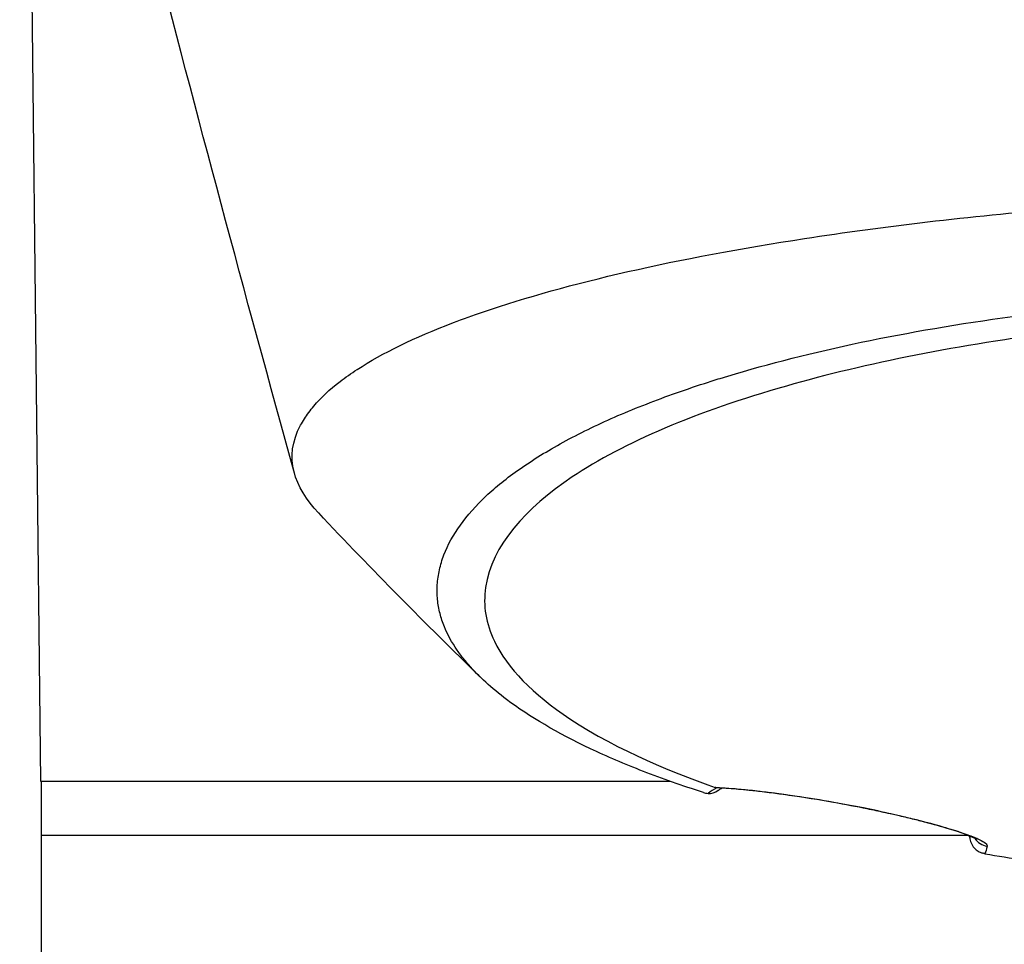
# Model space of a CAD drawing. Header units: millimetres. Extents: x 0 to 4378, y 0 to 2376.
# Tile 141 of 256: x 738 to 765, y 1535 to 1561. Entities that reach past the tile are written whole.
import ezdxf

# ---------------------------------------------------------------- set-up
doc = ezdxf.new("R2010")
doc.units = ezdxf.units.MM
doc.header["$LTSCALE"] = 0.2

# ---------------------------------------------------------------- blocks, each defined once
blk = doc.blocks.new('A$C2009cf2c')
for p, q in [((-39.006, 937.7), (-39.423, 975.06)), ((-21.493, 937.7), (-39.006, 937.7)), ((-39, 937.7), (-39, 931.7)), ((-13.217, 936.2), (-39, 936.2))]:
    blk.add_line(p, q)
for centre, major_axis, ratio, start_param, end_param in [((-17.731, 936.85), (3.301, 0.414), 0.41873, 2.365377, 2.483927), ((-16.864, 937.61), (-0.087, -0.492), 0.18394, 6.158168, 6.280839), ((-16.864, 937.61), (-0.087, -0.492), 0.18394, 6.280839, 6.283185), ((-16.89, 1146.026), (-4.641, 215.445), 0.016475, 2.912695, 2.912773), ((-12.615, 936.396), (-0.486, 0.116), 0.997249, 0.822813, 1.654075)]:
    blk.add_ellipse(centre, major_axis=major_axis, ratio=ratio, start_param=start_param, end_param=end_param)
for points in [[(-31.947, 946.268), (-34.732, 956.265), (-37.272, 966.25), (-39.592, 975.751)], [(-26.795, 940.611), (-28.291, 942.074), (-29.805, 943.591), (-31.278, 945.164)], [(-20.449, 937.367), (-20.36, 937.36), (-20.258, 937.394), (-20.168, 937.455)], [(-20.168, 937.52), (-20.181, 937.52), (-20.194, 937.522), (-20.207, 937.523)], [(-20.061, 937.515), (-20.097, 937.493), (-20.131, 937.47), (-20.163, 937.448)], [(-13.174, 936.145), (-13.175, 936.158), (-13.176, 936.171), (-13.178, 936.184)], [(-13.176, 936.18), (-13.175, 936.181), (-13.175, 936.182), (-13.175, 936.183)], [(-12.69, 935.903), (-12.71, 935.815), (-12.73, 935.746), (-12.75, 935.691)]]:
    blk.add_open_spline(points, degree=3)
for points, knots in [([(-31.28, 945.165), (-31.947, 945.876), (-32.269, 946.705), (-31.75, 947.658), (-31.715, 947.716), (-31.638, 947.837), (-31.596, 947.898), (-31.509, 948.016), (-31.463, 948.075), (-31.22, 948.366), (-30.976, 948.594), (-30.536, 948.931), (-30.376, 949.043), (-29.508, 949.606), (-28.615, 950.042), (-27.265, 950.556), (-26.987, 950.656), (-24.346, 951.558), (-21.31, 952.25), (-15.568, 953.13), (-13.191, 953.41), (-9.442, 953.726), (-8.166, 953.812), (-5.586, 953.955), (-4.261, 954.013), (-2.933, 954.047)], [1.087756, 1.087756, 1.087756, 1.087756, 1.428405, 1.428405, 1.450296, 1.450296, 1.471663, 1.471663, 1.492327, 1.492327, 1.574835, 1.574835, 1.616316, 1.616316, 1.784634, 1.784634, 1.826029, 1.826029, 2.164003, 2.164003, 2.373598, 2.373598, 2.479923, 2.479923, 2.586935, 2.586935, 2.586935, 2.586935]), ([(-20.581, 937.393), (-21.167, 937.58), (-21.725, 937.777), (-22.772, 938.183), (-23.264, 938.394), (-24.638, 939.044), (-25.419, 939.503), (-26.472, 940.294), (-26.828, 940.619), (-27.191, 941.037), (-27.262, 941.126), (-27.361, 941.258), (-27.394, 941.303), (-27.576, 941.567), (-27.694, 941.787), (-27.831, 942.123), (-27.872, 942.244), (-27.936, 942.496), (-27.959, 942.626), (-27.985, 942.891), (-27.987, 943.028), (-27.97, 943.305), (-27.95, 943.444), (-27.889, 943.721), (-27.847, 943.859), (-27.58, 944.558), (-27.185, 945.106), (-26.486, 945.761), (-26.342, 945.886), (-25.869, 946.267), (-25.508, 946.519), (-24.707, 947.013), (-24.265, 947.254), (-23.549, 947.603), (-23.304, 947.716), (-22.797, 947.938), (-22.535, 948.046), (-21.999, 948.258), (-21.72, 948.363), (-21.147, 948.568), (-20.844, 948.671), (-20.405, 948.813), (-20.262, 948.859), (-17.851, 949.605), (-15.19, 950.176), (-11.896, 950.639), (-11.527, 950.688), (-10.501, 950.815), (-9.837, 950.888), (-8.16, 951.051), (-7.133, 951.131), (-5.569, 951.224), (-5.045, 951.25), (-3.992, 951.294), (-3.464, 951.312), (-2.933, 951.326)], [0.00002, 0.00002, 0.00002, 0.00002, 0.259158, 0.259158, 0.518708, 0.518708, 1.038075, 1.038075, 1.384705, 1.384705, 1.477831, 1.477831, 1.526561, 1.526561, 1.759973, 1.759973, 1.890971, 1.890971, 2.029156, 2.029156, 2.171186, 2.171186, 2.316283, 2.316283, 2.460898, 2.460898, 3.049329, 3.049329, 3.189055, 3.189055, 3.478614, 3.478614, 3.769885, 3.769885, 3.913253, 3.913253, 4.056001, 4.056001, 4.19686, 4.19686, 4.341119, 4.341119, 4.411312, 4.411312, 5.498875, 5.498875, 5.634552, 5.634552, 5.872375, 5.872375, 6.229939, 6.229939, 6.408513, 6.408513, 6.587137, 6.587137, 6.587137, 6.587137]), ([(0.009, 950.823), (-1.128, 950.823), (-2.276, 950.804), (-4.534, 950.726), (-5.688, 950.664), (-8.127, 950.482), (-9.404, 950.355), (-13.452, 949.838), (-16.034, 949.329), (-20.77, 947.98), (-22.793, 947.122), (-25.516, 945.305), (-26.47, 944.258), (-26.709, 942.586), (-26.63, 942.09), (-26.035, 940.853), (-25.328, 940.129), (-22.925, 938.537), (-21.315, 937.909), (-20.252, 937.534)], [-3.557548, -3.557548, -3.557548, -3.557548, -3.349945, -3.349945, -3.131371, -3.131371, -2.88131, -2.88131, -2.314192, -2.314192, -1.681115, -1.681115, -1.111984, -1.111984, -0.864569, -0.864569, -0.492008, -0.492008, -0.000015, -0.000015, -0.000015, -0.000015]), ([(-20.581, 937.393), (-20.563, 937.387), (-20.542, 937.382), (-20.498, 937.373), (-20.475, 937.37), (-20.449, 937.367)], [-0.0164291, -0.0164291, -0.0164291, -0.0164291, -0.00823051, -0.00823051, -0.00000316, -0.00000316, -0.00000316, -0.00000316]), ([(-20.252, 937.534), (-20.095, 937.527), (-19.924, 937.516), (-19.74, 937.501), (-19.648, 937.494), (-19.554, 937.485), (-19.456, 937.476), (-19.408, 937.471), (-19.358, 937.466), (-19.308, 937.461), (-19.258, 937.455), (-19.233, 937.453), (-19.156, 937.444), (-19.086, 937.437), (-19.015, 937.428), (-18.943, 937.42), (-18.859, 937.41), (-18.773, 937.399), (-18.687, 937.388), (-18.528, 937.368), (-18.407, 937.352), (-18.201, 937.323), (-17.789, 937.264), (-17.373, 937.197), (-16.962, 937.124)], [0, 0, 0, 0, 0.25, 0.25, 0.25, 0.375, 0.375, 0.375, 0.4375, 0.4375, 0.4375, 0.5, 0.5, 0.5, 0.557564, 0.557564, 0.557564, 0.625, 0.625, 0.625, 0.75, 0.75, 0.75, 1, 1, 1, 1]), ([(-20.207, 937.523), (-20.215, 937.525), (-20.223, 937.526), (-20.239, 937.53), (-20.246, 937.532), (-20.252, 937.534)], [0.000074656, 0.000074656, 0.000074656, 0.000074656, 0.002992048, 0.002992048, 0.005986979, 0.005986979, 0.005986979, 0.005986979]), ([(-16.955, 937.119), (-17.307, 937.181), (-17.653, 937.237), (-18.323, 937.337), (-18.65, 937.38), (-19.313, 937.458), (-19.637, 937.488), (-19.999, 937.512), (-20.087, 937.517), (-20.168, 937.52)], [0.0002819, 0.0002819, 0.0002819, 0.0002819, 0.1096864, 0.1096864, 0.2297154, 0.2297154, 0.3813956, 0.3813956, 0.4345671, 0.4345671, 0.4345671, 0.4345671]), ([(-16.962, 937.124), (-16.637, 937.066), (-16.312, 937.003), (-16.031, 936.946), (-15.858, 936.911), (-15.7, 936.877), (-15.571, 936.849), (-15.527, 936.839), (-15.486, 936.83), (-15.449, 936.822), (-15.344, 936.799), (-15.237, 936.775), (-15.133, 936.75), (-14.987, 936.717), (-14.846, 936.683), (-14.722, 936.652), (-14.658, 936.636), (-14.599, 936.621), (-14.545, 936.608), (-14.475, 936.59), (-14.406, 936.572), (-14.341, 936.554), (-14.095, 936.49), (-13.883, 936.429), (-13.702, 936.374), (-13.608, 936.346), (-13.524, 936.319), (-13.449, 936.294), (-13.37, 936.268), (-13.297, 936.243), (-13.23, 936.218), (-13.102, 936.172), (-12.994, 936.128), (-12.912, 936.088), (-12.752, 936.012), (-12.679, 935.949), (-12.69, 935.903)], [0, 0, 0, 0, 0.068487, 0.068487, 0.068487, 0.110613, 0.110613, 0.110613, 0.125, 0.125, 0.125, 0.165111, 0.165111, 0.165111, 0.221432, 0.221432, 0.221432, 0.25, 0.25, 0.25, 0.287562, 0.287562, 0.287562, 0.427692, 0.427692, 0.427692, 0.5, 0.5, 0.5, 0.5757, 0.5757, 0.5757, 0.720411, 0.720411, 0.720411, 1, 1, 1, 1]), ([(-12.977, 936.089), (-12.977, 936.089), (-12.994, 936.1), (-13.073, 936.141), (-13.162, 936.18), (-13.459, 936.291), (-13.708, 936.372), (-14.319, 936.546), (-14.686, 936.641), (-15.413, 936.812), (-15.771, 936.89), (-16.403, 937.017), (-16.681, 937.07), (-16.952, 937.118)], [0.1063312, 0.1063312, 0.1063312, 0.1063312, 0.1609573, 0.1609573, 0.2606105, 0.2606105, 0.4056646, 0.4056646, 0.5415381, 0.5415381, 0.6516112, 0.6516112, 0.7354654, 0.7354654, 0.7354654, 0.7354654]), ([(-13.176, 936.18), (-13.176, 936.179), (-13.176, 936.178), (-13.175, 936.126), (-13.165, 936.075), (-13.131, 935.976), (-13.106, 935.927), (-13.066, 935.873), (-13.057, 935.863), (-13.016, 935.817), (-12.979, 935.787), (-12.901, 935.739), (-12.859, 935.72), (-12.816, 935.707)], [-0.00030662, -0.00030662, -0.00030662, -0.00030662, 0, 0, 0.01532058, 0.01532058, 0.03142731, 0.03142731, 0.03552574, 0.03552574, 0.04971247, 0.04971247, 0.06328028, 0.06328028, 0.06328028, 0.06328028]), ([(-12.75, 935.691), (-12.76, 935.693), (-12.771, 935.695), (-12.793, 935.7), (-12.804, 935.703), (-12.816, 935.707)], [-0.00715982, -0.00715982, -0.00715982, -0.00715982, -0.003611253, -0.003611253, -0.000066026, -0.000066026, -0.000066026, -0.000066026]), ([(-12.75, 935.691), (-12.036, 935.568), (-11.304, 935.456), (-10.302, 935.321), (-10.046, 935.288), (-9.46, 935.214), (-9.12, 935.174), (-8.317, 935.085), (-7.855, 935.038), (-7.126, 934.97), (-6.855, 934.946), (-5.626, 934.843), (-4.656, 934.779), (-3.187, 934.71), (-2.695, 934.691), (-1.957, 934.67), (-1.708, 934.664), (-1.335, 934.657), (-1.211, 934.655), (-0.968, 934.651), (-0.841, 934.65), (-0.476, 934.646), (-0.235, 934.645), (0.004, 934.645)], [0.000005, 0.000005, 0.000005, 0.000005, 0.245288, 0.245288, 0.32758, 0.32758, 0.439471, 0.439471, 0.588452, 0.588452, 0.672216, 0.672216, 0.969709, 0.969709, 1.119078, 1.119078, 1.193047, 1.193047, 1.22978, 1.22978, 1.265, 1.265, 1.331927, 1.331927, 1.331927, 1.331927])]:
    blk.add_open_spline(points, degree=3, knots=knots)

msp = doc.modelspace()

# ---------------------------------------------------------------- block references
msp.add_blockref('A$C2009cf2c', (777.219, 602.257))

doc.saveas('drawing.dxf')
